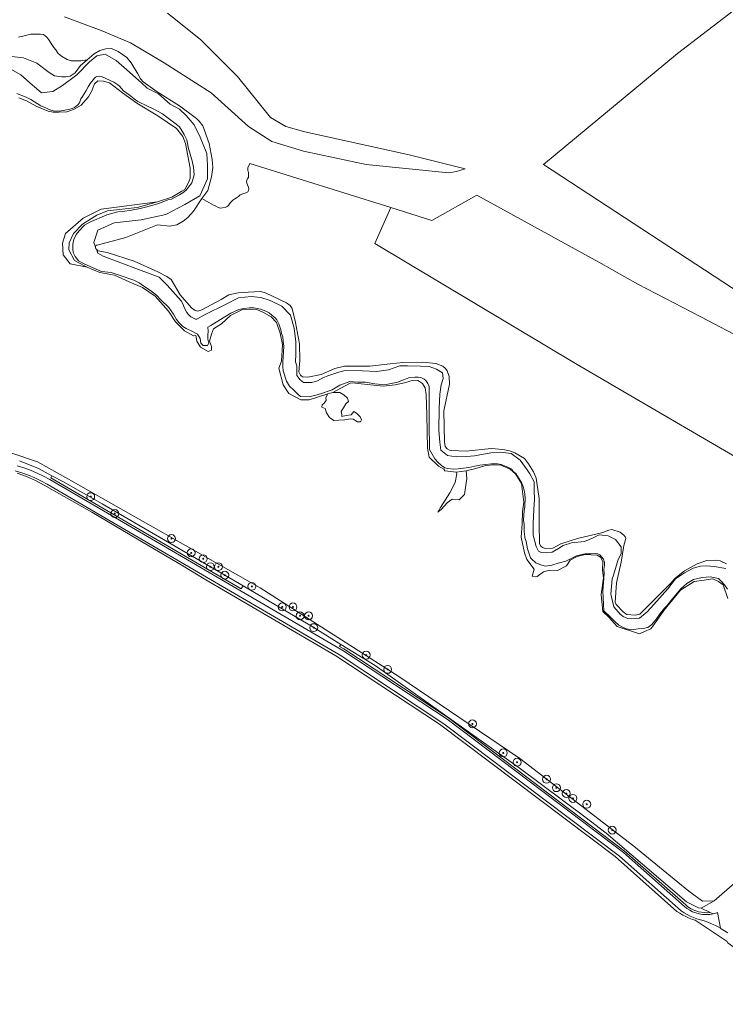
# Model space of a CAD drawing. Extents: x 197309 to 200393, y 360256 to 364259.
# Tile 23 of 39: x 199117 to 199476, y 362080 to 362580. Entities that reach past the tile are written whole.
import ezdxf

# ---------------------------------------------------------------- set-up
doc = ezdxf.new("R2010")
doc.units = 0
doc.layers.get('0').update_dxf_attribs({"color": 252})
for name, color, linetype, lineweight in [('B-SB-GR-BEPLANTING_CULTUUR_BOSPLANTSOEN-GV', 252, 'Continuous', 18), ('B-SB-GR-BOOM-S', 252, 'Continuous', 25), ('B-SB-GR-BOS_LOOF-GV', 252, 'Continuous', 13), ('B-SB-GR-BOUWLAND-GV', 252, 'Continuous', 13), ('B-SB-GR-GRAS-GV', 252, 'Continuous', 13), ('B-SB-OG-WATER-GV', 252, 'Continuous', 18), ('B-SB-OG-WATER_SLOOT-GV', 252, 'Continuous', 18), ('B-SB-OG-WEG-GV', 252, 'Continuous', 18), ('B-SB-VH-ONVERHARD-GV', 252, 'Continuous', 18)]:
    doc.layers.add(name, color=color, linetype=linetype, lineweight=lineweight)

# ---------------------------------------------------------------- blocks, each defined once
blk = doc.blocks.new('SGR-BOOM_01-SO')
at = {"linetype": 'ByBlock', "lineweight": 18}
h = blk.add_hatch(color=0, dxfattribs=at)
h.dxf.hatch_style = 1
edge = h.paths.add_edge_path()
edge.add_arc((0, 0), 0.25, 0, 360)
at = {"color": 0, "linetype": 'ByBlock', "lineweight": 18}
for radius in [2, 0.25]:
    blk.add_circle((0, 0), radius, dxfattribs=at)

msp = doc.modelspace()

# ---------------------------------------------------------------- linework, layer by layer
at = {"layer": 'B-SB-GR-BEPLANTING_CULTUUR_BOSPLANTSOEN-GV', "flags": 128}
for points in [[(199133.695, 362348.513), (199133.107, 362347.508), (199229.822, 362291.056), (199230.808, 362292.536), (199221.542, 362297.999), (199159.251, 362334.184), (199139.54, 362345.355)], [(199463.659, 362128.845), (199462.274, 362128.938), (199456.111, 362132.074), (199433.724, 362151.145), (199415.27, 362166.825), (199404.475, 362175.144), (199371.155, 362200.077), (199331.261, 362228.428), (199297.938, 362252.019), (199280.488, 362262.833), (199279.909, 362261.82), (199281.995, 362260.603), (199335.144, 362225.578), (199424.673, 362157.795), (199455.721, 362130.413), (199456.884, 362129.498), (199458.126, 362128.694), (199459.437, 362128.008), (199460.806, 362127.445), (199462.221, 362127.012), (199463.67, 362126.71), (199465.14, 362126.544), (199466.62, 362126.514), (199468.096, 362126.62)]]:
    msp.add_lwpolyline(points, close=True, dxfattribs=at)
at = {"layer": 'B-SB-GR-BOS_LOOF-GV', "flags": 128}
for points in [[(199492.674, 362435.144), (199383.429, 362506.636), (199451.596, 362562.992), (199523.377, 362618.321)], [(199140.182, 362581.666), (199158.718, 362574.669), (199173.596, 362568.462), (199190.793, 362558.294), (199214.699, 362543.072), (199233.608, 362525.957), (199245.5, 362518.346), (199261.596, 362513.359), (199293.359, 362506.737), (199335.3, 362502.5), (199339.323, 362503.113), (199343.711, 362504.396), (199315.239, 362511.568), (199262.198, 362523.234), (199252.626, 362526.031), (199244.698, 362530.536), (199227.92, 362551.432), (199209.254, 362570.194), (199192.42, 362583.531)], [(199192.42, 362583.531), (199209.254, 362570.194), (199227.92, 362551.432), (199244.698, 362530.536), (199252.626, 362526.031), (199262.198, 362523.234), (199315.239, 362511.568), (199343.711, 362504.396), (199339.323, 362503.113), (199335.3, 362502.5), (199293.359, 362506.737), (199261.596, 362513.359), (199245.5, 362518.346), (199233.608, 362525.957), (199214.699, 362543.072), (199190.793, 362558.294), (199173.596, 362568.462), (199158.718, 362574.669), (199140.182, 362581.666)], [(199116.698, 362571.321), (199118.998, 362571.896), (199123.023, 362572.931), (199127.967, 362572.931), (199129.462, 362572.701), (199131.072, 362571.321), (199132.107, 362569.941), (199133.372, 362568.216), (199134.637, 362566.146), (199135.672, 362564.881), (199136.937, 362563.041), (199138.662, 362561.661), (199141.422, 362560.051), (199143.491, 362559.246), (199145.561, 362559.246), (199148.436, 362559.246), (199151.664, 362559.885), (199155.17, 362562.82), (199157.985, 362564.607), (199161.115, 362565.505), (199164.035, 362565.617), (199167.376, 362564.148), (199171.804, 362561.06), (199173.937, 362558.283), (199177.421, 362552.767), (199178.738, 362550.199), (199180.086, 362548.587), (199187.117, 362543.546), (199198.603, 362536.489), (199207.09, 362530.1), (199208.577, 362528.695), (199210.351, 362526.343), (199213.585, 362517.374), (199215.146, 362509.227), (199215.433, 362505.183), (199214.846, 362500.333), (199212.87, 362493.447), (199209.914, 362489.456), (199215.857, 362486.009), (199216.981, 362485.494), (199218.105, 362484.885), (199219.276, 362484.511), (199220.447, 362484.604), (199221.759, 362484.885), (199222.836, 362485.354), (199223.445, 362485.869), (199223.913, 362486.665), (199224.616, 362487.555), (199225.693, 362488.539), (199226.63, 362489.288), (199227.473, 362489.756), (199228.55, 362490.459), (199229.347, 362491.162), (199230.658, 362491.77), (199232.157, 362492.239), (199233.234, 362492.801), (199233.609, 362493.363), (199233.703, 362494.44), (199233.468, 362495.424), (199233.094, 362496.314), (199232.719, 362497.251), (199232.578, 362498), (199232.672, 362498.562), (199232.953, 362499.124), (199233.515, 362500.014), (199233.656, 362500.998), (199233.656, 362501.888), (199233.515, 362502.684), (199233.281, 362503.386), (199233.281, 362504.089), (199233.281, 362505.026), (199234.315, 362507.122), (199305.975, 362484.732), (199326.796, 362478.227), (199349.54, 362490.99), (199411.558, 362457.075), (199431.407, 362445.822), (199463.374, 362429.3), (199509.88, 362404.904)]]:
    msp.add_lwpolyline(points, dxfattribs=at)
at = {"layer": 'B-SB-GR-BOUWLAND-GV', "flags": 128}
for points in [[(199659.733, 362593.797), (199646.961, 362580.538), (199629.482, 362565.539), (199523.377, 362618.321), (199451.596, 362562.992), (199383.429, 362506.636), (199492.674, 362435.144), (199536.423, 362406.823), (199545.194, 362401.145), (199553.665, 362394.012), (199600.199, 362358.539), (199610.835, 362347.823), (199620.36, 362334.727), (199634.568, 362308.85), (199662.786, 362250.129)], [(199477.093, 362286.141), (199474.827, 362293.038), (199472.424, 362294.792), (199469.541, 362296.105), (199463.856, 362295.362), (199460.016, 362294.782), (199453.136, 362290.416), (199444.538, 362280.098), (199441.905, 362276.133), (199438.996, 362272.072), (199438.055, 362270.705), (199434.791, 362269.4), (199432.234, 362268.192), (199420.983, 362271.886), (199416.728, 362276.579), (199413.596, 362279.479), (199412.788, 362288.168), (199413.891, 362296.645), (199413.467, 362300.577), (199413.559, 362304.922), (199412.391, 362307.213), (199410.722, 362308.094), (199404.596, 362308.469), (199400.517, 362307.429), (199396.956, 362305.635), (199395.076, 362302.712), (199390.645, 362300.331), (199386.544, 362300.463), (199383.501, 362299.736), (199380.326, 362297.288), (199379.201, 362297.222), (199377.68, 362297.553), (199378.672, 362300.993), (199374.983, 362306.005), (199373.761, 362309.334), (199372.174, 362317.272), (199372.64, 362324.142), (199372.845, 362330.405), (199373.447, 362335.01), (199372.372, 362344.595), (199369.225, 362349.513), (199366.604, 362351.781), (199361.849, 362353.884), (199358.206, 362353.985), (199353.941, 362353.796), (199349.039, 362352.256), (199344.21, 362350.933), (199344.475, 362347.162), (199343.284, 362338.96), (199340.572, 362336.248), (199337.132, 362336.579), (199334.685, 362334.859), (199331.444, 362331.42), (199329.79, 362329.965), (199331.113, 362332.346), (199335.876, 362339.82), (199338.588, 362345.112), (199339.514, 362349.544), (199339.183, 362350.337), (199336.405, 362350.602), (199333.428, 362350.999), (199332.899, 362351.782), (199330.105, 362353.387), (199325.343, 362358.018), (199324.537, 362362.599), (199324.275, 362379.209), (199323.933, 362389.812), (199323.394, 362393.258), (199321.971, 362395.419), (199320.557, 362396.43), (199319.659, 362396.934), (199317.23, 362397.042), (199312.896, 362395.729), (199308.176, 362394.668), (199302.048, 362393.98), (199297.315, 362394.58), (199290.792, 362395.294), (199286.573, 362395.643), (199285.295, 362395.633), (199276.465, 362390.827), (199280.026, 362390.827), (199281.975, 362389.555), (199283.84, 362387.86), (199284.434, 362386.164), (199283.077, 362384.977), (199281.806, 362383.028), (199281.212, 362382.01), (199280.619, 362381.163), (199280.958, 362379.637), (199281.074, 362378.536), (199283.263, 362379.104), (199285.681, 362379.535), (199287.147, 362381.078), (199288.503, 362380.23), (199290.368, 362378.45), (199290.961, 362376.839), (199290.453, 362375.907), (199289.012, 362375.907), (199286.807, 362377.178), (199285.451, 362377.348), (199282.569, 362376.924), (199279.517, 362376.67), (199276.974, 362376.585), (199274.685, 362378.111), (199273.244, 362380.485), (199272.494, 362382.623), (199270.791, 362383.279), (199270.997, 362384.571), (199271.888, 362385.232), (199273.074, 362386.673), (199272.905, 362388.199), (199273.922, 362390.149), (199264.382, 362387), (199260.26, 362387.038), (199254.105, 362390.284), (199251.195, 362394.761), (199249.068, 362403.155), (199250.322, 362406.802), (199250.89, 362415.161), (199249.693, 362421.029), (199247.86, 362426.381), (199245.025, 362429.298), (199241.174, 362431.439), (199237.84, 362432.945), (199233.877, 362433.169), (199230.174, 362432.755), (199224.447, 362429.898), (199219.88, 362425.771), (199215.812, 362423.183), (199214.868, 362420.459), (199213.836, 362416.887), (199214.71, 362414.188), (199214.71, 362412.283), (199213.043, 362411.648), (199209.233, 362413.791), (199207.407, 362416.966), (199206.915, 362419.732), (199205.618, 362419.65), (199201.125, 362422.169), (199196.488, 362426.732), (199192.993, 362432.198), (199186.159, 362439.81), (199179.734, 362444.231), (199172.939, 362446.987), (199165.499, 362450.505), (199158.078, 362451.722), (199151.563, 362454.543), (199142.913, 362456.178), (199139.473, 362460.808), (199139.076, 362466.761), (199140.663, 362471.656), (199149.659, 362479.461), (199158.788, 362483.959), (199187.305, 362487.611), (199194.698, 362489.971), (199199.784, 362493.079), (199201.182, 362493.985), (199203.071, 362497.451), (199203.948, 362499.63), (199204.033, 362504.87), (199201.632, 362517.373), (199200.198, 362520.812), (199196.971, 362524.875), (199187.589, 362531.444), (199176.803, 362537.873), (199169.605, 362543.054), (199165.233, 362546.469), (199162.919, 362548.112), (199159.973, 362548.982), (199157.033, 362549.086), (199155.384, 362547.667), (199153.753, 362543.82), (199152.371, 362540.998), (199148.572, 362536.75), (199144.628, 362534.546), (199141.314, 362533.497), (199137.227, 362533.208), (199134.288, 362533.184), (199131.856, 362533.804), (199126.086, 362536.185), (199120.824, 362538.953), (199116.851, 362540.455)], [(199112.868, 362360.1), (199126.464, 362355.601), (199142.103, 362346.803), (199239.441, 362291.532), (199309.997, 362246.496), (199371.393, 362204.77), (199429.324, 362160.242), (199457.238, 362137.355), (199464.249, 362132.328), (199470.248, 362132.589), (199513.991, 362170.56)], [(199515.515, 362078.904), (199511.226, 362083.458), (199504.715, 362089.507), (199492.743, 362099.476), (199477.104, 362111.241), (199476.835, 362111.816), (199460.611, 362122.704), (199459.225, 362123.092), (199457.408, 362123.777), (199455.802, 362124.511), (199454.232, 362125.32), (199452.7, 362126.2), (199451.27, 362127.106), (199419.922, 362155.002), (199330.629, 362222.25), (199277.996, 362257.003), (199211.862, 362295.638), (199199.305, 362303.33), (199177.194, 362316.312), (199154.03, 362330.025), (199129.815, 362343.783), (199125.361, 362346.116), (199120.738, 362348.125), (199115.982, 362349.794)]]:
    msp.add_lwpolyline(points, dxfattribs=at)
at = {"layer": 'B-SB-GR-GRAS-GV', "flags": 128}
for points in [[(199108.565, 362561.999), (199119.25, 362560.824), (199126.126, 362558.181), (199132.341, 362553.32), (199135.047, 362551.775), (199138.682, 362551.183), (199140.619, 362551.267), (199142.984, 362551.565), (199145.456, 362553.169), (199148.188, 362556.892), (199151.664, 362559.885), (199148.436, 362559.246), (199145.561, 362559.246), (199143.491, 362559.246), (199141.422, 362560.051), (199138.662, 362561.661), (199136.937, 362563.041), (199135.672, 362564.881), (199134.637, 362566.146), (199133.372, 362568.216), (199132.107, 362569.941), (199131.072, 362571.321), (199129.462, 362572.701), (199127.967, 362572.931), (199123.023, 362572.931), (199118.998, 362571.896), (199116.698, 362571.321)], [(199496.677, 362348.937), (199400.564, 362404.956), (199297.707, 362466.595), (199305.975, 362484.732), (199234.315, 362507.122), (199233.281, 362505.026), (199233.281, 362504.089), (199233.281, 362503.386), (199233.515, 362502.684), (199233.656, 362501.888), (199233.656, 362500.998), (199233.515, 362500.014), (199232.953, 362499.124), (199232.672, 362498.562), (199232.578, 362498), (199232.719, 362497.251), (199233.094, 362496.314), (199233.468, 362495.424), (199233.703, 362494.44), (199233.609, 362493.363), (199233.234, 362492.801), (199232.157, 362492.239), (199230.658, 362491.77), (199229.347, 362491.162), (199228.55, 362490.459), (199227.473, 362489.756), (199226.63, 362489.288), (199225.693, 362488.539), (199224.616, 362487.555), (199223.913, 362486.665), (199223.445, 362485.869), (199222.836, 362485.354), (199221.759, 362484.885), (199220.447, 362484.604), (199219.276, 362484.511), (199218.105, 362484.885), (199216.981, 362485.494), (199215.857, 362486.009), (199209.914, 362489.456), (199205.641, 362482.91), (199202.751, 362479.674), (199200.398, 362477.929), (199197.151, 362476.043), (199193.556, 362475.247), (199187.37, 362475.999), (199171.254, 362469.641), (199156.719, 362465.7), (199156.258, 362465.629), (199155.898, 362465.069), (199155.893, 362464.635), (199155.889, 362464.345), (199156.108, 362463.773), (199156.304, 362463.583), (199157.12, 362462.788), (199161.718, 362461.905), (199175.561, 362457.49), (199187.578, 362452.185), (199192.073, 362449.793), (199194.231, 362448.204), (199198.936, 362440.435), (199204.591, 362433.88), (199206.513, 362432.429), (199207.794, 362432.175), (199209.804, 362432.753), (199219.782, 362438.128), (199223.626, 362440.378), (199228.257, 362441.406), (199233.368, 362441.839), (199239.931, 362442.111), (199242.648, 362441.203), (199252.975, 362436.285), (199254.717, 362435.06), (199255.861, 362433.472), (199257.477, 362426.455), (199259.494, 362415.484), (199259.643, 362407.124), (199259.084, 362401.261), (199259.97, 362399.608), (199261.009, 362398.711), (199263.789, 362398.644), (199270.437, 362399.989), (199277.5, 362403.054), (199282.445, 362404.235), (199295.237, 362404.248), (199305.653, 362405.439), (199311.945, 362406.05), (199322.189, 362406.136), (199328.719, 362405.481), (199332.402, 362404.224), (199333.622, 362403.043), (199334.524, 362401.824), (199335.534, 362398.871), (199335.757, 362395.057), (199332.898, 362381.46), (199333.259, 362365.551), (199333.522, 362363.416), (199334.598, 362362.202), (199335.659, 362361.537), (199336.881, 362361.311), (199344.124, 362361.052), (199356.824, 362362.36), (199362.863, 362361.885), (199366.126, 362361.248), (199368.848, 362360.22), (199373.826, 362357.196), (199375.865, 362354.642), (199378.383, 362350.451), (199379.715, 362347.27), (199381.352, 362337.028), (199381.197, 362324.477), (199381.482, 362313.85), (199382.12, 362312.767), (199382.977, 362312.123), (199384.47, 362311.584), (199388.232, 362311.743), (199392.232, 362313.85), (199400.762, 362316.687), (199413.662, 362319.699), (199416.614, 362320.909), (199418.231, 362321.126), (199422.496, 362319.85), (199424.277, 362318.275), (199425.085, 362317.312), (199425.277, 362316.621), (199424.359, 362313.062), (199422.94, 362304.63), (199420.493, 362294.123), (199419.946, 362284.286), (199420.327, 362283.05), (199423.931, 362279.409), (199425.734, 362278.067), (199430.034, 362277.661), (199432.367, 362278.158), (199438.748, 362284.415), (199448.113, 362293.91), (199450.266, 362296.357), (199455.099, 362300.24), (199461.495, 362303.774), (199466.404, 362305.499), (199470.978, 362305.651), (199473.306, 362305.279), (199476.536, 362303.685)], [(199117.28, 362356.062), (199126.953, 362352.155), (199133.695, 362348.513), (199139.54, 362345.355), (199159.251, 362334.184), (199221.542, 362297.999), (199230.808, 362292.536), (199266.739, 362271.353), (199280.488, 362262.833), (199297.938, 362252.019), (199331.261, 362228.428), (199371.155, 362200.077), (199404.475, 362175.144), (199415.27, 362166.825), (199433.724, 362151.145), (199456.111, 362132.074), (199462.274, 362128.938), (199463.659, 362128.845), (199470.248, 362132.589), (199464.249, 362132.328), (199457.238, 362137.355), (199429.324, 362160.242), (199371.393, 362204.77), (199309.997, 362246.496), (199239.441, 362291.532), (199142.103, 362346.803), (199126.464, 362355.601), (199112.868, 362360.1)]]:
    msp.add_lwpolyline(points, dxfattribs=at)
for points in [[(199527.415, 362396.517), (199509.88, 362404.904), (199463.374, 362429.3), (199431.407, 362445.822), (199411.558, 362457.075), (199349.54, 362490.99), (199326.796, 362478.227), (199305.975, 362484.732), (199297.707, 362466.595), (199400.564, 362404.956), (199496.677, 362348.937), (199505.295, 362363.176)], [(199187.305, 362487.611), (199158.788, 362483.959), (199149.659, 362479.461), (199140.663, 362471.656), (199139.076, 362466.761), (199139.473, 362460.808), (199142.913, 362456.178), (199151.563, 362454.543), (199150.255, 362455.109), (199145.121, 362457.879), (199142.266, 362463.35), (199142.492, 362466.93), (199144.627, 362471.548), (199149.317, 362476.314), (199156.564, 362480.845), (199161.912, 362483.189), (199177.105, 362484.845)]]:
    msp.add_lwpolyline(points, close=True, dxfattribs=at)
at = {"layer": 'B-SB-OG-WATER-GV', "flags": 128}
for points in [[(199273.922, 362390.149), (199272.905, 362388.199), (199273.074, 362386.673), (199271.888, 362385.232), (199270.997, 362384.571), (199270.791, 362383.279), (199272.494, 362382.623), (199273.244, 362380.485), (199274.685, 362378.111), (199276.974, 362376.585), (199279.517, 362376.67), (199282.569, 362376.924), (199285.451, 362377.348), (199286.807, 362377.178), (199289.012, 362375.907), (199290.453, 362375.907), (199290.961, 362376.839), (199290.368, 362378.45), (199288.503, 362380.23), (199287.147, 362381.078), (199285.681, 362379.535), (199283.263, 362379.104), (199281.074, 362378.536), (199280.958, 362379.637), (199280.619, 362381.163), (199281.212, 362382.01), (199281.806, 362383.028), (199283.077, 362384.977), (199284.434, 362386.164), (199283.84, 362387.86), (199281.975, 362389.555), (199280.026, 362390.827), (199276.465, 362390.827)], [(199339.183, 362350.337), (199339.514, 362349.544), (199338.588, 362345.112), (199335.876, 362339.82), (199331.113, 362332.346), (199329.79, 362329.965), (199331.444, 362331.42), (199334.685, 362334.859), (199337.132, 362336.579), (199340.572, 362336.248), (199343.284, 362338.96), (199344.475, 362347.162), (199344.21, 362350.933)]]:
    msp.add_lwpolyline(points, close=True, dxfattribs=at)
at = {"layer": 'B-SB-OG-WATER_SLOOT-GV', "flags": 128}
for points in [[(199108.108, 362557.828), (199117.941, 362552.233), (199123.897, 362546.947), (199124.723, 362546.214), (199128.368, 362542.993), (199132.69, 362543.501), (199134.133, 362543.671), (199139.134, 362546.723), (199146.425, 362552.233), (199152.783, 362558.76), (199156.597, 362561.897), (199160.751, 362562.66), (199166.346, 362559.439), (199171.772, 362554.691), (199179.147, 362548.079), (199182.029, 362545.451), (199187.878, 362542.484), (199193.728, 362537.228), (199198.56, 362534.685), (199201.866, 362531.549), (199206.02, 362526.801), (199208.987, 362520.528), (199212.377, 362512.305), (199212.717, 362506.117), (199212.717, 362499.42), (199208.902, 362490.773), (199201.272, 362486.365), (199191.608, 362481.194), (199178.977, 362478.566), (199165.329, 362476.955), (199157.106, 362473.225), (199154.987, 362466.952), (199155.893, 362464.635), (199155.898, 362465.069), (199156.258, 362465.629), (199156.719, 362465.7), (199171.254, 362469.641), (199187.37, 362475.999), (199193.556, 362475.247), (199197.151, 362476.043), (199200.398, 362477.929), (199202.751, 362479.674), (199205.641, 362482.91), (199209.914, 362489.456), (199212.87, 362493.447), (199214.846, 362500.333), (199215.433, 362505.183), (199215.146, 362509.227), (199213.585, 362517.374), (199210.351, 362526.343), (199208.577, 362528.695), (199207.09, 362530.1), (199198.603, 362536.489), (199187.117, 362543.546), (199180.086, 362548.587), (199178.738, 362550.199), (199177.421, 362552.767), (199173.937, 362558.283), (199171.804, 362561.06), (199167.376, 362564.148), (199164.035, 362565.617), (199161.115, 362565.505), (199157.985, 362564.607), (199155.17, 362562.82), (199151.664, 362559.885), (199148.188, 362556.892), (199145.456, 362553.169), (199142.984, 362551.565), (199140.619, 362551.267), (199138.682, 362551.183), (199135.047, 362551.775), (199132.341, 362553.32), (199126.126, 362558.181), (199119.25, 362560.824), (199108.565, 362561.999)], [(199476.104, 362301.392), (199470.17, 362302.325), (199466.524, 362302.664), (199463.218, 362302.494), (199459.573, 362301.562), (199455.08, 362299.188), (199450.503, 362296.136), (199446.603, 362291.135), (199439.567, 362283.166), (199436.091, 362279.351), (199432.276, 362276.13), (199428.123, 362275.791), (199426.258, 362276.045), (199423.884, 362277.062), (199422.358, 362278.249), (199419.137, 362281.894), (199417.828, 362287.746), (199417.696, 362288.337), (199418.374, 362296.051), (199418.963, 362298.005), (199421.341, 362305.885), (199422.867, 362308.767), (199422.867, 362312.412), (199419.985, 362316.142), (199416.339, 362318.007), (199411.762, 362318.431), (199408.286, 362316.821), (199404.302, 362315.04), (199397.689, 362314.362), (199393.451, 362313.006), (199391.077, 362311.48), (199387.941, 362309.615), (199385.058, 362309.361), (199382.346, 362309.445), (199380.905, 362310.208), (199379.718, 362312.497), (199378.192, 362318.262), (199378.192, 362324.281), (199378.531, 362331.401), (199378.87, 362336.403), (199378.785, 362340.981), (199378.785, 362345.389), (199376.496, 362349.543), (199375.14, 362351.577), (199371.58, 362356.494), (199367.002, 362359.885), (199361.577, 362360.563), (199356.66, 362360.224), (199348.437, 362358.698), (199344.283, 362358.359), (199339.112, 362358.189), (199334.619, 362358.783), (199331.228, 362361.58), (199330.719, 362365.565), (199330.296, 362371.499), (199330.465, 362382.773), (199330.719, 362389.979), (199331.482, 362394.641), (199332.415, 362397.948), (199332.076, 362400.83), (199329.109, 362402.695), (199325.379, 362404.051), (199320.971, 362404.221), (199314.443, 362404.306), (199310.459, 362404.39), (199304.694, 362402.356), (199298.845, 362401.508), (199291.47, 362401.847), (199282.738, 362401.932), (199279.432, 362401.169), (199273.922, 362399.219), (199271.379, 362398.202), (199268.666, 362396.676), (199265.699, 362395.913), (199261.545, 362395.828), (199259.85, 362397.185), (199258.154, 362399.473), (199258.07, 362404.306), (199257.392, 362406.34), (199257.646, 362410.324), (199257.646, 362416.597), (199256.713, 362423.464), (199254.848, 362430.161), (199250.61, 362434.739), (199244.591, 362437.621), (199239.928, 362439.062), (199234.927, 362439.655), (199228.569, 362438.893), (199221.872, 362435.586), (199211.541, 362430.416), (199207.418, 362428.042), (199206.69, 362428.063), (199204.952, 362428.837), (199204.218, 362429.31), (199202.944, 362430.629), (199202.234, 362431.5), (199200.892, 362434.017), (199200.396, 362435.451), (199199.407, 362437.367), (199192.202, 362445.42), (199188.133, 362449.489), (199177.706, 362453.304), (199159.734, 362460.001), (199157.106, 362461.527), (199156.304, 362463.583), (199156.108, 362463.773), (199155.889, 362464.345), (199155.893, 362464.635), (199154.987, 362466.952), (199157.106, 362473.225), (199165.329, 362476.955), (199178.977, 362478.566), (199191.608, 362481.194), (199201.272, 362486.365), (199208.902, 362490.773), (199212.717, 362499.42), (199212.717, 362506.117), (199212.377, 362512.305), (199208.987, 362520.528), (199206.02, 362526.801), (199201.866, 362531.549), (199198.56, 362534.685), (199193.728, 362537.228), (199187.878, 362542.484), (199182.029, 362545.451), (199179.147, 362548.079), (199171.772, 362554.691), (199166.346, 362559.439), (199160.751, 362562.66), (199156.597, 362561.897), (199152.783, 362558.76), (199146.425, 362552.233), (199139.134, 362546.723), (199134.133, 362543.671), (199132.69, 362543.501), (199128.368, 362542.993), (199124.723, 362546.214), (199123.897, 362546.947), (199117.941, 362552.233), (199108.108, 362557.828)], [(199476.977, 362290.815), (199475.468, 362293.049), (199473.704, 362294.892), (199472.332, 362296.224), (199468.177, 362297.189), (199464.131, 362296.768), (199459.765, 362295.761), (199456.284, 362293.679), (199453.326, 362291.075), (199451.326, 362288.811), (199448.183, 362284.93), (199446.251, 362282.506), (199445.003, 362281.272), (199442.799, 362278.447), (199440.909, 362275.803), (199438.567, 362272.957), (199436.43, 362271.463), (199434.159, 362270.976), (199431.565, 362270.732), (199428.078, 362270.245), (199425.645, 362270.732), (199423.618, 362271.544), (199421.672, 362272.599), (199419.74, 362274.449), (199417.47, 362276.721), (199414.201, 362279.825), (199413.578, 362290.029), (199414.11, 362296.502), (199414.26, 362299.056), (199414.138, 362300.855), (199414.552, 362302.836), (199414.394, 362304.466), (199413.927, 362306.136), (199412.069, 362308.306), (199411.124, 362308.904), (199409.795, 362308.979), (199407.432, 362308.779), (199404.585, 362308.823), (199402.321, 362308.326), (199400.22, 362307.879), (199394.793, 362305.11), (199390.966, 362304.142), (199387.652, 362303.117), (199384.349, 362302.565), (199381.592, 362303.458), (199379.565, 362304.269), (199377.456, 362306.229), (199376.932, 362306.866), (199375.349, 362311.41), (199374.619, 362315.143), (199374.043, 362317.028), (199373.862, 362319.381), (199373.731, 362319.729), (199373.731, 362323.786), (199373.384, 362325.978), (199373.488, 362328.654), (199373.688, 362330.749), (199374.059, 362332.949), (199374.156, 362336.887), (199373.944, 362339.077), (199373.571, 362341.168), (199373.168, 362342.904), (199372.472, 362344.732), (199369.387, 362349.65), (199368.147, 362350.727), (199367.328, 362351.778), (199365.375, 362352.908), (199361.963, 362354.175), (199360.049, 362354.499), (199356.971, 362354.481), (199354.252, 362354.243), (199351.177, 362353.837), (199348.622, 362353.312), (199345.516, 362352.745), (199340.046, 362352.042), (199337.812, 362351.909), (199334.797, 362352.15), (199333.401, 362352.482), (199331.692, 362353.681), (199329.989, 362355.223), (199328.286, 362357.17), (199325.549, 362361.84), (199325.371, 362375.48), (199325.378, 362390.875), (199325.419, 362393.78), (199324.757, 362395.447), (199323.774, 362396.851), (199322.828, 362397.642), (199321.17, 362398.357), (199319.742, 362398.656), (199318.122, 362398.63), (199315.597, 362398.395), (199311.882, 362397.076), (199309.514, 362396.064), (199304.405, 362395.01), (199301.271, 362394.94), (199297.769, 362395.27), (199293.053, 362395.983), (199288.999, 362396.064), (199285.107, 362396.47), (199279.941, 362394.472), (199276.126, 362392.183), (199269.09, 362389.725), (199264.343, 362388.538), (199259.984, 362388.846), (199258.624, 362390.045), (199256.597, 362391.911), (199254.408, 362394.021), (199252.867, 362396.536), (199251.246, 362401.892), (199250.966, 362404.254), (199251.042, 362406.804), (199251.247, 362408.598), (199251.49, 362414.278), (199251.212, 362416.773), (199251.032, 362419.061), (199250.357, 362420.817), (199249.953, 362422.682), (199248.924, 362425.73), (199248.033, 362427.684), (199247.183, 362428.702), (199245.454, 362430.126), (199244.052, 362431.232), (199242.359, 362432.173), (199239.727, 362433.13), (199236.385, 362433.817), (199234.097, 362433.889), (199231.178, 362433.564), (199228.745, 362432.996), (199224.61, 362431.049), (199220.745, 362428.722), (199214.459, 362424.844), (199212.994, 362423.981), (199213.043, 362421.967), (199212.884, 362419.744), (199212.884, 362417.839), (199213.36, 362415.934), (199212.725, 362414.664), (199210.503, 362414.664), (199209.312, 362415.934), (199208.995, 362418.316), (199207.645, 362420.459), (199204.73, 362422.007), (199201.933, 362423.252), (199200.174, 362424.385), (199198.206, 362426.423), (199196.938, 362427.978), (199195.523, 362430.633), (199193.033, 362434.012), (199188.984, 362437.882), (199186.923, 362440.333), (199183.729, 362442.668), (199180.342, 362444.871), (199178.092, 362446.545), (199175.263, 362447.821), (199168.439, 362450.291), (199163.827, 362451.764), (199158.962, 362452.33), (199153.083, 362454.779), (199149.677, 362456.321), (199147.255, 362457.753), (199145.552, 362459.984), (199144.564, 362461.968), (199144.397, 362463.787), (199144.416, 362466.102), (199144.776, 362468.537), (199146.098, 362471.135), (199147.639, 362473.001), (199150.192, 362475.768), (199152.992, 362477.412), (199161.586, 362481.035), (199167.181, 362482.576), (199169.532, 362482.82), (199174.073, 362483.388), (199178.536, 362484.253), (199181.246, 362485.059), (199184.934, 362485.958), (199188.083, 362486.81), (199192.598, 362488.629), (199194.463, 362489.116), (199198.58, 362491.246), (199200.204, 362492.252), (199202.093, 362493.803), (199203.597, 362495.803), (199204.725, 362497.417), (199205.909, 362501.385), (199205.65, 362505.252), (199205.053, 362508.467), (199204.312, 362510.769), (199203.609, 362513.109), (199202.943, 362515.489), (199202.228, 362519.271), (199200.838, 362521.903), (199199.912, 362523.557), (199198.488, 362525.771), (199196.917, 362527.223), (199192.098, 362530.781), (199189.88, 362532.336), (199185.413, 362534.723), (199182.244, 362536.375), (199177.283, 362538.716), (199175.455, 362540.071), (199173.022, 362542.018), (199170.13, 362544.017), (199167.982, 362546.408), (199167.254, 362547.116), (199165.152, 362548.407), (199158.855, 362551.37), (199157.942, 362551.505), (199156.612, 362551.368), (199155.855, 362550.975), (199155.327, 362550.51), (199153.144, 362547.739), (199152.055, 362546.088), (199151.044, 362544.21), (199149.205, 362541.255), (199148.455, 362539.952), (199147.672, 362538.002), (199146.959, 362536.889), (199145.259, 362535.531), (199144.008, 362535.091), (199142.833, 362534.729), (199139.455, 362534.024), (199137.442, 362533.798), (199134.286, 362533.856), (199132.678, 362534.417), (199130.894, 362535.228), (199128.03, 362536.402), (199122.948, 362539.614), (199120.618, 362540.901), (199118.482, 362541.774), (199115.965, 362542.716)], [(199115.965, 362542.716), (199118.482, 362541.774), (199120.618, 362540.901), (199122.948, 362539.614), (199128.03, 362536.402), (199130.894, 362535.228), (199132.678, 362534.417), (199134.286, 362533.856), (199137.442, 362533.798), (199139.455, 362534.024), (199142.833, 362534.729), (199144.008, 362535.091), (199145.259, 362535.531), (199146.959, 362536.889), (199147.672, 362538.002), (199148.455, 362539.952), (199149.205, 362541.255), (199151.044, 362544.21), (199152.055, 362546.088), (199153.144, 362547.739), (199155.327, 362550.51), (199155.855, 362550.975), (199156.612, 362551.368), (199157.942, 362551.505), (199158.855, 362551.37), (199165.152, 362548.407), (199167.254, 362547.116), (199167.982, 362546.408), (199170.13, 362544.017), (199173.022, 362542.018), (199175.455, 362540.071), (199177.283, 362538.716), (199182.244, 362536.375), (199185.413, 362534.723), (199189.88, 362532.336), (199192.098, 362530.781), (199196.917, 362527.223), (199198.488, 362525.771), (199199.912, 362523.557), (199200.838, 362521.903), (199202.228, 362519.271), (199202.943, 362515.489), (199203.609, 362513.109), (199204.312, 362510.769), (199205.053, 362508.467), (199205.65, 362505.252), (199205.909, 362501.385), (199204.725, 362497.417), (199203.597, 362495.803), (199202.093, 362493.803), (199200.204, 362492.252), (199198.58, 362491.246), (199194.463, 362489.116), (199192.598, 362488.629), (199188.083, 362486.81), (199184.934, 362485.958), (199181.246, 362485.059), (199178.536, 362484.253), (199174.073, 362483.388), (199169.532, 362482.82), (199167.181, 362482.576), (199161.586, 362481.035), (199152.992, 362477.412), (199150.192, 362475.768), (199147.639, 362473.001), (199146.098, 362471.135), (199144.776, 362468.537), (199144.416, 362466.102), (199144.397, 362463.787), (199144.564, 362461.968), (199145.552, 362459.984), (199147.255, 362457.753), (199149.677, 362456.321), (199153.083, 362454.779), (199158.962, 362452.33), (199163.827, 362451.764), (199168.439, 362450.291), (199175.263, 362447.821), (199178.092, 362446.545), (199180.342, 362444.871), (199183.729, 362442.668), (199186.923, 362440.333), (199188.984, 362437.882), (199193.033, 362434.012), (199195.523, 362430.633), (199196.938, 362427.978), (199198.206, 362426.423), (199200.174, 362424.385), (199201.933, 362423.252), (199204.73, 362422.007), (199207.645, 362420.459), (199208.995, 362418.316), (199209.312, 362415.934), (199210.503, 362414.664), (199212.725, 362414.664), (199213.36, 362415.934), (199212.884, 362417.839), (199212.884, 362419.744), (199213.043, 362421.967), (199212.994, 362423.981), (199214.459, 362424.844), (199220.745, 362428.722), (199224.61, 362431.049), (199228.745, 362432.996), (199231.178, 362433.564), (199234.097, 362433.889), (199236.385, 362433.817), (199239.727, 362433.13), (199242.359, 362432.173), (199244.052, 362431.232), (199245.454, 362430.126), (199247.183, 362428.702), (199248.033, 362427.684), (199248.924, 362425.73), (199249.953, 362422.682), (199250.357, 362420.817), (199251.032, 362419.061), (199251.212, 362416.773), (199251.49, 362414.278), (199251.247, 362408.598), (199251.042, 362406.804), (199250.966, 362404.254), (199251.246, 362401.892), (199252.867, 362396.536), (199254.408, 362394.021), (199256.597, 362391.911), (199258.624, 362390.045), (199259.984, 362388.846), (199264.343, 362388.538), (199269.09, 362389.725), (199276.126, 362392.183), (199279.941, 362394.472), (199285.107, 362396.47), (199288.999, 362396.064), (199293.053, 362395.983), (199297.769, 362395.27), (199301.271, 362394.94), (199304.405, 362395.01), (199309.514, 362396.064), (199311.882, 362397.076), (199315.597, 362398.395), (199318.122, 362398.63), (199319.742, 362398.656), (199321.17, 362398.357), (199322.828, 362397.642), (199323.774, 362396.851), (199324.757, 362395.447), (199325.419, 362393.78), (199325.378, 362390.875), (199325.371, 362375.48), (199325.549, 362361.84), (199328.286, 362357.17), (199329.989, 362355.223), (199331.692, 362353.681), (199333.401, 362352.482), (199334.797, 362352.15), (199337.812, 362351.909), (199340.046, 362352.042), (199345.516, 362352.745), (199348.622, 362353.312), (199351.177, 362353.837), (199354.252, 362354.243), (199356.971, 362354.481), (199360.049, 362354.499), (199361.963, 362354.175), (199365.375, 362352.908), (199367.328, 362351.778), (199368.147, 362350.727), (199369.387, 362349.65), (199372.472, 362344.732), (199373.168, 362342.904), (199373.571, 362341.168), (199373.944, 362339.077), (199374.156, 362336.887), (199374.059, 362332.949), (199373.688, 362330.749), (199373.488, 362328.654), (199373.384, 362325.978), (199373.731, 362323.786), (199373.731, 362319.729), (199373.862, 362319.381), (199374.043, 362317.028), (199374.619, 362315.143), (199375.349, 362311.41), (199376.932, 362306.866), (199377.456, 362306.229), (199379.565, 362304.269), (199381.592, 362303.458), (199384.349, 362302.565), (199387.652, 362303.117), (199390.966, 362304.142), (199394.793, 362305.11), (199400.22, 362307.879), (199402.321, 362308.326), (199404.585, 362308.823), (199407.432, 362308.779), (199409.795, 362308.979), (199411.124, 362308.904), (199412.069, 362308.306), (199413.927, 362306.136), (199414.394, 362304.466), (199414.552, 362302.836), (199414.138, 362300.855), (199414.26, 362299.056), (199414.11, 362296.502), (199413.578, 362290.029), (199414.201, 362279.825), (199417.47, 362276.721), (199419.74, 362274.449), (199421.672, 362272.599), (199423.618, 362271.544), (199425.645, 362270.732), (199428.078, 362270.245), (199431.565, 362270.732), (199434.159, 362270.976), (199436.43, 362271.463), (199438.567, 362272.957), (199440.909, 362275.803), (199442.799, 362278.447), (199445.003, 362281.272), (199446.251, 362282.506), (199448.183, 362284.93), (199451.326, 362288.811), (199453.326, 362291.075), (199456.284, 362293.679), (199459.765, 362295.761), (199464.131, 362296.768), (199468.177, 362297.189), (199472.332, 362296.224), (199473.704, 362294.892), (199475.468, 362293.049), (199476.977, 362290.815)], [(199116.851, 362540.455), (199120.824, 362538.953), (199126.086, 362536.185), (199131.856, 362533.804), (199134.288, 362533.184), (199137.227, 362533.208), (199141.314, 362533.497), (199144.628, 362534.546), (199148.572, 362536.75), (199152.371, 362540.998), (199153.753, 362543.82), (199155.384, 362547.667), (199157.033, 362549.086), (199159.973, 362548.982), (199162.919, 362548.112), (199165.233, 362546.469), (199169.605, 362543.054), (199176.803, 362537.873), (199187.589, 362531.444), (199196.971, 362524.875), (199200.198, 362520.812), (199201.632, 362517.373), (199204.033, 362504.87), (199203.948, 362499.63), (199203.071, 362497.451), (199201.182, 362493.985), (199199.784, 362493.079), (199194.698, 362489.971), (199187.305, 362487.611), (199177.105, 362484.845), (199161.912, 362483.189), (199156.564, 362480.845), (199149.317, 362476.314), (199144.627, 362471.548), (199142.492, 362466.93), (199142.266, 362463.35), (199145.121, 362457.879), (199150.255, 362455.109), (199151.563, 362454.543), (199158.078, 362451.722), (199165.499, 362450.505), (199172.939, 362446.987), (199179.734, 362444.231), (199186.159, 362439.81), (199192.993, 362432.198), (199196.488, 362426.732), (199201.125, 362422.169), (199205.618, 362419.65), (199206.915, 362419.732), (199207.407, 362416.966), (199209.233, 362413.791), (199213.043, 362411.648), (199214.71, 362412.283), (199214.71, 362414.188), (199213.836, 362416.887), (199214.868, 362420.459), (199215.812, 362423.183), (199219.88, 362425.771), (199224.447, 362429.898), (199230.174, 362432.755), (199233.877, 362433.169), (199237.84, 362432.945), (199241.174, 362431.439), (199245.025, 362429.298), (199247.86, 362426.381), (199249.693, 362421.029), (199250.89, 362415.161), (199250.322, 362406.802), (199249.068, 362403.155), (199251.195, 362394.761), (199254.105, 362390.284), (199260.26, 362387.038), (199264.382, 362387), (199273.922, 362390.149), (199276.465, 362390.827), (199285.295, 362395.633), (199286.573, 362395.643), (199290.792, 362395.294), (199297.315, 362394.58), (199302.048, 362393.98), (199308.176, 362394.668), (199312.896, 362395.729), (199317.23, 362397.042), (199319.659, 362396.934), (199320.557, 362396.43), (199321.971, 362395.419), (199323.394, 362393.258), (199323.933, 362389.812), (199324.275, 362379.209), (199324.537, 362362.599), (199325.343, 362358.018), (199330.105, 362353.387), (199332.899, 362351.782), (199333.428, 362350.999), (199336.405, 362350.602), (199339.183, 362350.337), (199344.21, 362350.933), (199349.039, 362352.256), (199353.941, 362353.796), (199358.206, 362353.985), (199361.849, 362353.884), (199366.604, 362351.781), (199369.225, 362349.513), (199372.372, 362344.595), (199373.447, 362335.01), (199372.845, 362330.405), (199372.64, 362324.142), (199372.174, 362317.272), (199373.761, 362309.334), (199374.983, 362306.005), (199378.672, 362300.993), (199377.68, 362297.553), (199379.201, 362297.222), (199380.326, 362297.288), (199383.501, 362299.736), (199386.544, 362300.463), (199390.645, 362300.331), (199395.076, 362302.712), (199396.956, 362305.635), (199400.517, 362307.429), (199404.596, 362308.469), (199410.722, 362308.094), (199412.391, 362307.213), (199413.559, 362304.922), (199413.467, 362300.577), (199413.891, 362296.645), (199412.788, 362288.168), (199413.596, 362279.479), (199416.728, 362276.579), (199420.983, 362271.886), (199432.234, 362268.192), (199434.791, 362269.4), (199438.055, 362270.705), (199438.996, 362272.072), (199441.905, 362276.133), (199444.538, 362280.098), (199453.136, 362290.416), (199460.016, 362294.782), (199463.856, 362295.362), (199469.541, 362296.105), (199472.424, 362294.792), (199474.827, 362293.038), (199477.093, 362286.141)], [(199476.536, 362303.685), (199473.306, 362305.279), (199470.978, 362305.651), (199466.404, 362305.499), (199461.495, 362303.774), (199455.099, 362300.24), (199450.266, 362296.357), (199448.113, 362293.91), (199438.748, 362284.415), (199432.367, 362278.158), (199430.034, 362277.661), (199425.734, 362278.067), (199423.931, 362279.409), (199420.327, 362283.05), (199419.946, 362284.286), (199420.493, 362294.123), (199422.94, 362304.63), (199424.359, 362313.062), (199425.277, 362316.621), (199425.085, 362317.312), (199424.277, 362318.275), (199422.496, 362319.85), (199418.231, 362321.126), (199416.614, 362320.909), (199413.662, 362319.699), (199400.762, 362316.687), (199392.232, 362313.85), (199388.232, 362311.743), (199384.47, 362311.584), (199382.977, 362312.123), (199382.12, 362312.767), (199381.482, 362313.85), (199381.197, 362324.477), (199381.352, 362337.028), (199379.715, 362347.27), (199378.383, 362350.451), (199375.865, 362354.642), (199373.826, 362357.196), (199368.848, 362360.22), (199366.126, 362361.248), (199362.863, 362361.885), (199356.824, 362362.36), (199344.124, 362361.052), (199336.881, 362361.311), (199335.659, 362361.537), (199334.598, 362362.202), (199333.522, 362363.416), (199333.259, 362365.551), (199332.898, 362381.46), (199335.757, 362395.057), (199335.534, 362398.871), (199334.524, 362401.824), (199333.622, 362403.043), (199332.402, 362404.224), (199328.719, 362405.481), (199322.189, 362406.136), (199311.945, 362406.05), (199305.653, 362405.439), (199295.237, 362404.248), (199282.445, 362404.235), (199277.5, 362403.054), (199270.437, 362399.989), (199263.789, 362398.644), (199261.009, 362398.711), (199259.97, 362399.608), (199259.084, 362401.261), (199259.643, 362407.124), (199259.494, 362415.484), (199257.477, 362426.455), (199255.861, 362433.472), (199254.717, 362435.06), (199252.975, 362436.285), (199242.648, 362441.203), (199239.931, 362442.111), (199233.368, 362441.839), (199228.257, 362441.406), (199223.626, 362440.378), (199219.782, 362438.128), (199209.804, 362432.753), (199207.794, 362432.175), (199206.513, 362432.429), (199204.591, 362433.88), (199198.936, 362440.435), (199194.231, 362448.204), (199192.073, 362449.793), (199187.578, 362452.185), (199175.561, 362457.49), (199161.718, 362461.905), (199157.12, 362462.788), (199156.304, 362463.583), (199157.106, 362461.527), (199159.734, 362460.001), (199177.706, 362453.304), (199188.133, 362449.489), (199192.202, 362445.42), (199199.407, 362437.367), (199200.396, 362435.451), (199200.892, 362434.017), (199202.234, 362431.5), (199202.944, 362430.629), (199204.218, 362429.31), (199204.952, 362428.837), (199206.69, 362428.063), (199207.418, 362428.042), (199211.541, 362430.416), (199221.872, 362435.586), (199228.569, 362438.893), (199234.927, 362439.655), (199239.928, 362439.062), (199244.591, 362437.621), (199250.61, 362434.739), (199254.848, 362430.161), (199256.713, 362423.464), (199257.646, 362416.597), (199257.646, 362410.324), (199257.392, 362406.34), (199258.07, 362404.306), (199258.154, 362399.473), (199259.85, 362397.185), (199261.545, 362395.828), (199265.699, 362395.913), (199268.666, 362396.676), (199271.379, 362398.202), (199273.922, 362399.219), (199279.432, 362401.169), (199282.738, 362401.932), (199291.47, 362401.847), (199298.845, 362401.508), (199304.694, 362402.356), (199310.459, 362404.39), (199314.443, 362404.306), (199320.971, 362404.221), (199325.379, 362404.051), (199329.109, 362402.695), (199332.076, 362400.83), (199332.415, 362397.948), (199331.482, 362394.641), (199330.719, 362389.979), (199330.465, 362382.773), (199330.296, 362371.499), (199330.719, 362365.565), (199331.228, 362361.58), (199334.619, 362358.783), (199339.112, 362358.189), (199344.283, 362358.359), (199348.437, 362358.698), (199356.66, 362360.224), (199361.577, 362360.563), (199367.002, 362359.885), (199371.58, 362356.494), (199375.14, 362351.577), (199376.496, 362349.543), (199378.785, 362345.389), (199378.785, 362340.981), (199378.87, 362336.403), (199378.531, 362331.401), (199378.192, 362324.281), (199378.192, 362318.262), (199379.718, 362312.497), (199380.905, 362310.208), (199382.346, 362309.445), (199385.058, 362309.361), (199387.941, 362309.615), (199391.077, 362311.48), (199393.451, 362313.006), (199397.689, 362314.362), (199404.302, 362315.04), (199408.286, 362316.821), (199411.762, 362318.431), (199416.339, 362318.007), (199419.985, 362316.142), (199422.867, 362312.412), (199422.867, 362308.767), (199421.341, 362305.885), (199418.963, 362298.005), (199418.374, 362296.051), (199417.696, 362288.337), (199417.828, 362287.746), (199419.137, 362281.894), (199422.358, 362278.249), (199423.884, 362277.062), (199426.258, 362276.045), (199428.123, 362275.791), (199432.276, 362276.13), (199436.091, 362279.351), (199439.567, 362283.166), (199446.603, 362291.135), (199450.503, 362296.136), (199455.08, 362299.188), (199459.573, 362301.562), (199463.218, 362302.494), (199466.524, 362302.664), (199470.17, 362302.325), (199476.104, 362301.392)]]:
    msp.add_lwpolyline(points, dxfattribs=at)
at = {"layer": 'B-SB-OG-WEG-GV', "flags": 128}
for points in [[(199115.987, 362353.609), (199119.443, 362352.533), (199122.844, 362351.293), (199126.178, 362349.895), (199129.434, 362348.343), (199132.603, 362346.644), (199281.466, 362259.754), (199334.565, 362224.762), (199424.04, 362157.02), (199455.15, 362129.583), (199456.378, 362128.615), (199457.741, 362127.736), (199459.232, 362126.972), (199460.837, 362126.347), (199462.538, 362125.882), (199464.308, 362125.595), (199466.121, 362125.501), (199467.944, 362125.605), (199469.745, 362125.908), (199468.096, 362126.62), (199466.62, 362126.514), (199465.14, 362126.544), (199463.67, 362126.71), (199462.221, 362127.012), (199460.806, 362127.445), (199459.437, 362128.008), (199458.126, 362128.694), (199456.884, 362129.498), (199455.721, 362130.413), (199424.673, 362157.795), (199335.144, 362225.578), (199281.995, 362260.603), (199279.909, 362261.82), (199280.488, 362262.833), (199266.739, 362271.353), (199230.808, 362292.536), (199229.822, 362291.056), (199133.107, 362347.508), (199133.695, 362348.513), (199126.953, 362352.155), (199117.28, 362356.062)], [(199477.114, 362116.252), (199475.468, 362117.321), (199473.786, 362118.333), (199473.347, 362118.578), (199472.137, 362119.252), (199470.459, 362120.116), (199468.751, 362120.92), (199467.014, 362121.66), (199465.187, 362122.317), (199463.314, 362122.831), (199461.444, 362123.355), (199459.627, 362124.04), (199458.021, 362124.774), (199456.451, 362125.583), (199454.919, 362126.463), (199453.489, 362127.369), (199422.141, 362155.265), (199332.848, 362222.513), (199280.215, 362257.266), (199131.23, 362344.302), (199128.157, 362345.945), (199124.999, 362347.448), (199121.767, 362348.803), (199118.472, 362350.006), (199115.123, 362351.053)], [(199115.982, 362349.794), (199120.738, 362348.125), (199125.361, 362346.116), (199129.815, 362343.783), (199154.03, 362330.025), (199177.194, 362316.312), (199199.305, 362303.33), (199211.862, 362295.638), (199277.996, 362257.003), (199330.629, 362222.25), (199419.922, 362155.002), (199451.27, 362127.106), (199452.7, 362126.2), (199454.232, 362125.32), (199455.802, 362124.511), (199457.408, 362123.777), (199459.225, 362123.092), (199460.611, 362122.704), (199476.835, 362111.816)]]:
    msp.add_lwpolyline(points, dxfattribs=at)
at = {"layer": 'B-SB-VH-ONVERHARD-GV', "flags": 128}
msp.add_lwpolyline([(199115.123, 362351.053), (199118.472, 362350.006), (199121.767, 362348.803), (199124.999, 362347.448), (199128.157, 362345.945), (199131.23, 362344.302), (199280.215, 362257.266), (199332.848, 362222.513), (199422.141, 362155.265), (199453.489, 362127.369), (199454.919, 362126.463), (199456.451, 362125.583), (199458.021, 362124.774), (199459.627, 362124.04), (199461.444, 362123.355), (199463.314, 362122.831), (199465.187, 362122.317), (199467.014, 362121.66), (199468.751, 362120.92), (199470.459, 362120.116), (199472.137, 362119.252), (199473.347, 362118.578), (199471.938, 362126.582), (199471.491, 362126.402), (199469.745, 362125.908), (199467.944, 362125.605), (199466.121, 362125.501), (199464.308, 362125.595), (199462.538, 362125.882), (199460.837, 362126.347), (199459.232, 362126.972), (199457.741, 362127.736), (199456.378, 362128.615), (199455.15, 362129.583), (199424.04, 362157.02), (199334.565, 362224.762), (199281.466, 362259.754), (199132.603, 362346.644), (199129.434, 362348.343), (199126.178, 362349.895), (199122.844, 362351.293), (199119.443, 362352.533), (199115.987, 362353.609)], dxfattribs=at)

# ---------------------------------------------------------------- block references
at = {"layer": 'B-SB-GR-BOOM-S'}
for p in [(199153.423, 362337.911), (199165.673, 362329.291), (199194.483, 362316.587), (199204.465, 362309.328), (199210.59, 362306.379), (199214.219, 362302.296), (199218.302, 362302.296), (199221.542, 362297.999), (199235.316, 362292.314), (199250.742, 362281.879), (199256.187, 362281.879), (199259.816, 362277.342), (199264.126, 362277.342), (199266.739, 362271.353), (199293.39, 362257.379), (199304.279, 362250.12), (199347.381, 362222.444), (199363.033, 362207.699), (199370.066, 362202.935), (199385.038, 362194.315), (199390.029, 362190.004), (199395.019, 362187.055), (199398.422, 362184.56), (199405.454, 362181.611), (199418.385, 362168.454)]:
    msp.add_blockref('SGR-BOOM_01-SO', p, dxfattribs=at)

doc.saveas('drawing.dxf')
